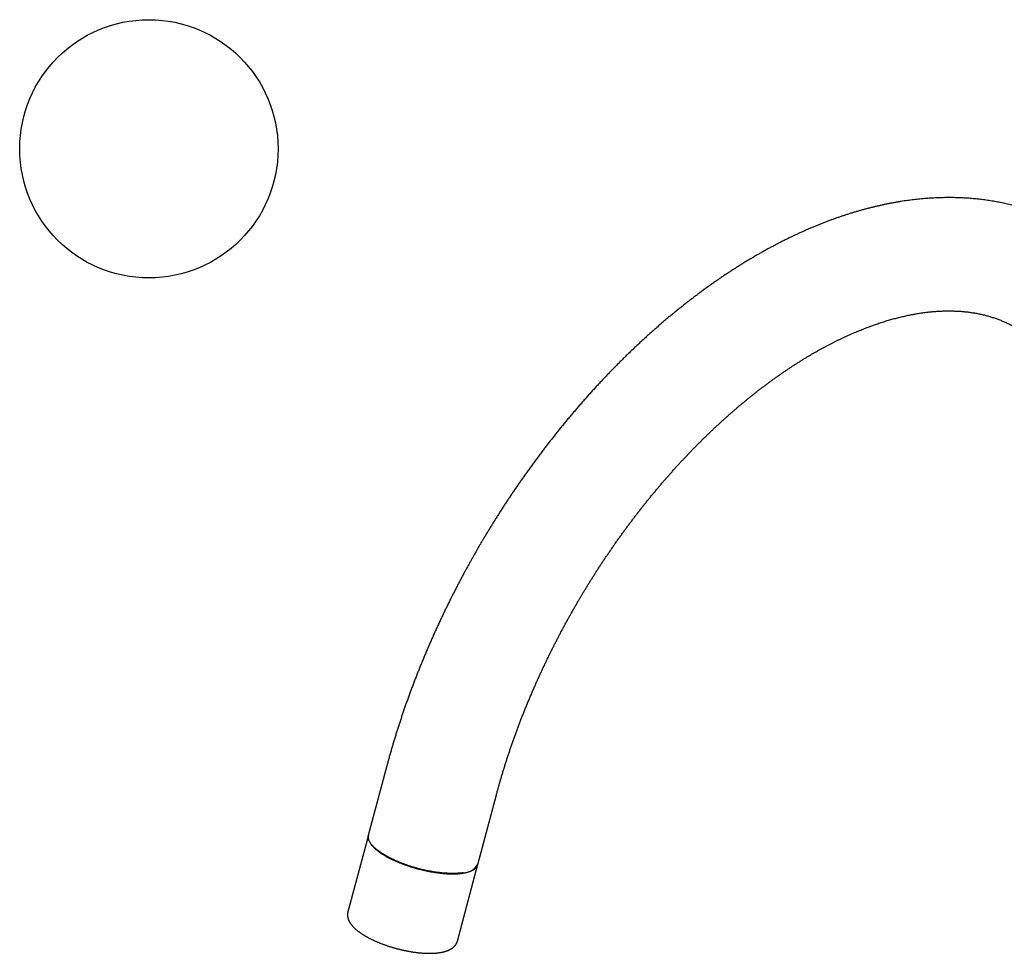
# Model space of a CAD drawing. Header units: millimetres. Extents: x 8 to 991, y 12 to 946.
# Tile 4 of 8: x 570 to 768, y 327 to 515. Entities that reach past the tile are written whole.
import ezdxf

# ---------------------------------------------------------------- set-up
doc = ezdxf.new("R2010")
doc.units = ezdxf.units.MM

msp = doc.modelspace()

# ---------------------------------------------------------------- linework, layer by layer
at = {"color": 7, "linetype": 'Continuous', "lineweight": 30}
for p, q in [((643.87, 364.79), (640.12, 350.76)), ((662.15, 344.88), (665.9, 358.91)), ((640.14, 350.83), (636.01, 335.34)), ((658.04, 329.47), (662.17, 344.96))]:
    msp.add_line(p, q, dxfattribs=at)
at = {"color": 7, "linetype": 'Continuous', "lineweight": 30, "flags": 128}
for points in [[(640.12, 350.76), (640.11, 350.69), (640.09, 350.59), (640.08, 350.48), (640.08, 350.38), (640.08, 350.27), (640.09, 350.16), (640.12, 350.05), (640.14, 349.94), (640.18, 349.82), (640.22, 349.71), (640.27, 349.59), (640.33, 349.47), (640.4, 349.36), (640.47, 349.24), (640.55, 349.12), (640.63, 348.99), (640.73, 348.87), (640.83, 348.75), (640.94, 348.63), (641.06, 348.5), (641.18, 348.38), (641.31, 348.25), (641.44, 348.13), (641.59, 348), (641.74, 347.87), (641.89, 347.75), (642.05, 347.62), (642.22, 347.5), (642.4, 347.37), (642.58, 347.25), (642.76, 347.12), (642.95, 347), (643.15, 346.88), (643.36, 346.75), (643.56, 346.63)], [(659.22, 343.24), (659.02, 343.21), (658.81, 343.18), (658.6, 343.16), (658.38, 343.14), (658.16, 343.12), (657.93, 343.11), (657.7, 343.1), (657.47, 343.09), (657.23, 343.09), (656.98, 343.09), (656.74, 343.09), (656.48, 343.1), (656.23, 343.11), (655.97, 343.12), (655.71, 343.14), (655.44, 343.16), (655.17, 343.18), (654.9, 343.21), (654.63, 343.24), (654.35, 343.27), (654.07, 343.3), (653.79, 343.34), (653.51, 343.38), (653.23, 343.43), (652.94, 343.48), (652.66, 343.53), (652.37, 343.58), (652.08, 343.64), (651.79, 343.7), (651.5, 343.76), (651.21, 343.83), (650.92, 343.9), (650.63, 343.97), (650.34, 344.04), (650.06, 344.12), (649.77, 344.2), (649.48, 344.28), (649.2, 344.36), (648.91, 344.45), (648.63, 344.54), (648.35, 344.63), (648.07, 344.72), (647.79, 344.82), (647.52, 344.91), (647.24, 345.01), (646.98, 345.12), (646.71, 345.22), (646.44, 345.32), (646.18, 345.43), (645.93, 345.54), (645.67, 345.65), (645.42, 345.76), (645.18, 345.88), (644.94, 345.99), (644.7, 346.11), (644.47, 346.22), (644.24, 346.34), (644.02, 346.46), (643.8, 346.58), (643.58, 346.7), (643.37, 346.83), (643.17, 346.95), (642.97, 347.07), (642.78, 347.2), (642.6, 347.32), (642.42, 347.45), (642.24, 347.57), (642.07, 347.7), (641.91, 347.82), (641.75, 347.95), (641.61, 348.07), (641.46, 348.2), (641.33, 348.33), (641.2, 348.45), (641.07, 348.58), (640.96, 348.7), (640.85, 348.82), (640.75, 348.95), (640.65, 349.07), (640.57, 349.19), (640.49, 349.31), (640.41, 349.43), (640.35, 349.55), (640.29, 349.67), (640.24, 349.78), (640.2, 349.9), (640.16, 350.01), (640.13, 350.12), (640.11, 350.23), (640.1, 350.34), (640.1, 350.45), (640.1, 350.56), (640.11, 350.66), (640.13, 350.76), (640.14, 350.83)], [(643.56, 346.63), (643.78, 346.51), (644, 346.39), (644.22, 346.27), (644.45, 346.15), (644.68, 346.03), (644.92, 345.92), (645.16, 345.8), (645.4, 345.69), (645.65, 345.58), (645.91, 345.47), (646.16, 345.36), (646.43, 345.25), (646.69, 345.14), (646.96, 345.04), (647.22, 344.94), (647.5, 344.84), (647.77, 344.74), (648.05, 344.65), (648.33, 344.55), (648.61, 344.46), (648.89, 344.37), (649.18, 344.29), (649.46, 344.2), (649.75, 344.12), (650.04, 344.04), (650.32, 343.97), (650.61, 343.89), (650.9, 343.82), (651.19, 343.75), (651.48, 343.69), (651.77, 343.63), (652.06, 343.57), (652.35, 343.51), (652.64, 343.45), (652.92, 343.4), (653.21, 343.36), (653.49, 343.31), (653.77, 343.27), (654.05, 343.23), (654.33, 343.19), (654.61, 343.16), (654.88, 343.13), (655.15, 343.11), (655.42, 343.08), (655.69, 343.06), (655.95, 343.05), (656.21, 343.04), (656.46, 343.03), (656.72, 343.02), (656.96, 343.02), (657.21, 343.02), (657.45, 343.02), (657.68, 343.03), (657.92, 343.04), (658.14, 343.05), (658.36, 343.07), (658.58, 343.09), (658.79, 343.11), (659, 343.14), (659.2, 343.17), (659.39, 343.2), (659.58, 343.23), (659.77, 343.27), (659.95, 343.32), (660.12, 343.36), (660.29, 343.41), (660.44, 343.46), (660.6, 343.51), (660.74, 343.57), (660.89, 343.63), (661.02, 343.7), (661.15, 343.76), (661.27, 343.83), (661.38, 343.9), (661.48, 343.97), (661.58, 344.05), (661.68, 344.13), (661.76, 344.21), (661.84, 344.3), (661.91, 344.38), (661.97, 344.47), (662.02, 344.56), (662.07, 344.66), (662.11, 344.75), (662.14, 344.85), (662.15, 344.88)]]:
    msp.add_lwpolyline(points, dxfattribs=at)
at = {"color": 7, "linetype": 'Continuous', "lineweight": 30}
msp.add_circle((595.97, 488.95), 25.99, dxfattribs=at)
msp.add_arc((659.29, 346.51), 3.27, 268.6754, 331.6333, dxfattribs=at)
for points, knots in [([(809.04, 415.2), (809.04, 415.42), (809.04, 415.88), (809.03, 416.59), (809.02, 417.33), (809, 418.06), (808.98, 418.79), (808.95, 419.51), (808.92, 420.24), (808.89, 420.96), (808.84, 421.68), (808.8, 422.39), (808.74, 423.11), (808.69, 423.82), (808.62, 424.53), (808.56, 425.23), (808.49, 425.93), (808.41, 426.63), (808.33, 427.33), (808.24, 428.03), (808.14, 428.72), (808.05, 429.41), (807.94, 430.09), (807.84, 430.77), (807.72, 431.45), (807.6, 432.13), (807.48, 432.8), (807.35, 433.47), (807.22, 434.14), (807.08, 434.8), (806.94, 435.46), (806.79, 436.11), (806.64, 436.76), (806.48, 437.41), (806.31, 438.06), (806.14, 438.7), (805.97, 439.34), (805.79, 439.97), (805.61, 440.6), (805.42, 441.22), (805.23, 441.85), (805.03, 442.46), (804.82, 443.08), (804.62, 443.69), (804.4, 444.29), (804.18, 444.89), (803.96, 445.49), (803.73, 446.08), (803.5, 446.67), (803.26, 447.25), (803.02, 447.83), (802.77, 448.41), (802.52, 448.98), (802.26, 449.55), (802, 450.11), (801.73, 450.66), (801.46, 451.22), (801.19, 451.76), (800.91, 452.31), (800.62, 452.85), (800.33, 453.38), (800.04, 453.91), (799.74, 454.43), (799.43, 454.95), (799.13, 455.46), (798.81, 455.97), (798.5, 456.48), (798.18, 456.97), (797.85, 457.47), (797.52, 457.96), (797.19, 458.44), (796.85, 458.92), (796.51, 459.39), (796.16, 459.86), (795.81, 460.33), (795.45, 460.78), (795.09, 461.24), (794.73, 461.68), (794.36, 462.13), (793.99, 462.56), (793.61, 462.99), (793.23, 463.42), (792.85, 463.84), (792.46, 464.26), (792.07, 464.67), (791.67, 465.07), (791.27, 465.47), (790.87, 465.87), (790.46, 466.26), (790.05, 466.64), (789.63, 467.02), (789.22, 467.39), (788.79, 467.76), (788.37, 468.12), (787.94, 468.47), (787.5, 468.82), (787.06, 469.17), (786.62, 469.51), (786.18, 469.84), (785.73, 470.17), (785.28, 470.49), (784.82, 470.81), (784.36, 471.12), (783.9, 471.43), (783.43, 471.73), (782.96, 472.02), (782.49, 472.31), (782.01, 472.59), (781.53, 472.87), (781.05, 473.14), (780.56, 473.41), (780.07, 473.67), (779.58, 473.92), (779.08, 474.17), (778.58, 474.41), (778.07, 474.65), (777.57, 474.88), (777.06, 475.1), (776.54, 475.32), (776.03, 475.53), (775.51, 475.74), (774.98, 475.94), (774.46, 476.14), (773.93, 476.33), (773.4, 476.51), (772.86, 476.69), (772.32, 476.86), (771.78, 477.02), (771.24, 477.18), (770.69, 477.34), (770.14, 477.48), (769.59, 477.62), (769.03, 477.76), (768.47, 477.89), (767.91, 478.01), (767.34, 478.13), (766.78, 478.24), (766.21, 478.34), (765.63, 478.44), (765.06, 478.53), (764.48, 478.61), (763.9, 478.69), (763.31, 478.76), (762.72, 478.83), (762.14, 478.89), (761.54, 478.94), (760.95, 478.99), (760.35, 479.03), (759.75, 479.06), (759.15, 479.09), (758.55, 479.11), (757.94, 479.12), (757.33, 479.13), (756.72, 479.13), (756.11, 479.12), (755.49, 479.11), (754.87, 479.09), (754.25, 479.07), (753.63, 479.03), (753.01, 478.99), (752.38, 478.95), (751.75, 478.9), (751.12, 478.84), (750.49, 478.77), (749.86, 478.7), (749.23, 478.62), (748.59, 478.54), (747.95, 478.45), (747.31, 478.35), (746.67, 478.24), (746.03, 478.13), (745.38, 478.01), (744.73, 477.89), (744.09, 477.75), (743.44, 477.61), (742.79, 477.47), (742.14, 477.32), (741.49, 477.16), (740.83, 476.99), (740.18, 476.82), (739.52, 476.64), (738.87, 476.46), (738.21, 476.27), (737.55, 476.07), (736.9, 475.87), (736.24, 475.65), (735.58, 475.44), (734.92, 475.21), (734.26, 474.98), (733.59, 474.75), (732.93, 474.5), (732.27, 474.25), (731.61, 474), (730.94, 473.74), (730.28, 473.47), (729.62, 473.19), (728.95, 472.91), (728.29, 472.62), (727.63, 472.33), (726.96, 472.03), (726.3, 471.72), (725.64, 471.41), (724.97, 471.09), (724.31, 470.77), (723.65, 470.44), (722.98, 470.1), (722.32, 469.76), (721.66, 469.41), (721, 469.06), (720.34, 468.7), (719.68, 468.33), (719.01, 467.96), (718.36, 467.58), (717.7, 467.2), (717.04, 466.81), (716.38, 466.41), (715.72, 466.01), (715.06, 465.61), (714.41, 465.19), (713.75, 464.78), (713.1, 464.35), (712.45, 463.92), (711.79, 463.49), (711.14, 463.05), (710.49, 462.6), (709.84, 462.15), (709.19, 461.7), (708.55, 461.24), (707.9, 460.77), (707.25, 460.3), (706.61, 459.82), (705.97, 459.34), (705.33, 458.85), (704.69, 458.36), (704.05, 457.86), (703.41, 457.36), (702.77, 456.85), (702.14, 456.34), (701.5, 455.82), (700.87, 455.3), (700.24, 454.77), (699.61, 454.24), (698.99, 453.7), (698.36, 453.15), (697.74, 452.61), (697.11, 452.06), (696.49, 451.5), (695.87, 450.94), (695.25, 450.37), (694.64, 449.8), (694.02, 449.22), (693.41, 448.64), (692.8, 448.06), (692.19, 447.47), (691.59, 446.87), (690.98, 446.28), (690.38, 445.67), (689.78, 445.07), (689.18, 444.45), (688.58, 443.84), (687.98, 443.22), (687.39, 442.59), (686.8, 441.96), (686.21, 441.33), (685.62, 440.69), (685.04, 440.05), (684.46, 439.4), (683.88, 438.75), (683.3, 438.09), (682.72, 437.44), (682.15, 436.77), (681.58, 436.1), (681.01, 435.43), (680.44, 434.76), (679.88, 434.08), (679.31, 433.39), (678.75, 432.7), (678.2, 432.01), (677.64, 431.32), (677.09, 430.61), (676.54, 429.91), (675.99, 429.2), (675.44, 428.49), (674.9, 427.77), (674.35, 427.05), (673.81, 426.32), (673.28, 425.59), (672.74, 424.85), (672.21, 424.11), (671.7, 423.39), (671.2, 422.69), (670.73, 422.02), (670.26, 421.34), (669.8, 420.66), (669.33, 419.98), (668.87, 419.3), (668.42, 418.61), (667.96, 417.93), (667.51, 417.24), (667.06, 416.55), (666.62, 415.85), (666.18, 415.16), (665.74, 414.47), (665.31, 413.77), (664.88, 413.08), (664.46, 412.39), (664.04, 411.71), (663.64, 411.04), (663.27, 410.41), (662.94, 409.87), (662.66, 409.38), (662.39, 408.92), (662.21, 408.61), (662.12, 408.45)], [0, 0, 0, 0, 0.002927, 0.006196, 0.009466, 0.012735, 0.016005, 0.019275, 0.022545, 0.025815, 0.029085, 0.032355, 0.035625, 0.038895, 0.042164, 0.045433, 0.048702, 0.05197, 0.055238, 0.058505, 0.061771, 0.065037, 0.068301, 0.071565, 0.074828, 0.078089, 0.08135, 0.084609, 0.087867, 0.091123, 0.094377, 0.09763, 0.100881, 0.104131, 0.107378, 0.110623, 0.113866, 0.117107, 0.120345, 0.12358, 0.126813, 0.130044, 0.133271, 0.136496, 0.139717, 0.142936, 0.146151, 0.149363, 0.152571, 0.155776, 0.158978, 0.162176, 0.16537, 0.16856, 0.171746, 0.174929, 0.178107, 0.181281, 0.184451, 0.187617, 0.190779, 0.193937, 0.19709, 0.200239, 0.203383, 0.206524, 0.20966, 0.212791, 0.215919, 0.219041, 0.22216, 0.225275, 0.228385, 0.231491, 0.234593, 0.23769, 0.240784, 0.243874, 0.24696, 0.250042, 0.25312, 0.256195, 0.259266, 0.262334, 0.265399, 0.26846, 0.271518, 0.274573, 0.277626, 0.280675, 0.283722, 0.286767, 0.289809, 0.29285, 0.295888, 0.298924, 0.301959, 0.304993, 0.308025, 0.311055, 0.314085, 0.317114, 0.320143, 0.323171, 0.326198, 0.329226, 0.332254, 0.335282, 0.33831, 0.341339, 0.344369, 0.3474, 0.350431, 0.353465, 0.356499, 0.359535, 0.362574, 0.365614, 0.368656, 0.371701, 0.374748, 0.377798, 0.380851, 0.383906, 0.386966, 0.390028, 0.393094, 0.396163, 0.399237, 0.402314, 0.405396, 0.408481, 0.411571, 0.414666, 0.417765, 0.420869, 0.423977, 0.427091, 0.430209, 0.433333, 0.436461, 0.439595, 0.442735, 0.445879, 0.449029, 0.452185, 0.455346, 0.458513, 0.461685, 0.464863, 0.468046, 0.471235, 0.474429, 0.47763, 0.480835, 0.484047, 0.487263, 0.490486, 0.493713, 0.496946, 0.500185, 0.503428, 0.506677, 0.509931, 0.513189, 0.516453, 0.519722, 0.522995, 0.526273, 0.529556, 0.532843, 0.536134, 0.539429, 0.542729, 0.546033, 0.54934, 0.552651, 0.555966, 0.559284, 0.562606, 0.56593, 0.569258, 0.572589, 0.575923, 0.579259, 0.582598, 0.58594, 0.589284, 0.59263, 0.595978, 0.599329, 0.602681, 0.606035, 0.609391, 0.612748, 0.616107, 0.619467, 0.622829, 0.626191, 0.629555, 0.63292, 0.636286, 0.639652, 0.64302, 0.646388, 0.649757, 0.653126, 0.656496, 0.659866, 0.663237, 0.666608, 0.669979, 0.673351, 0.676722, 0.680094, 0.683466, 0.686838, 0.69021, 0.693582, 0.696953, 0.700325, 0.703697, 0.707068, 0.71044, 0.713811, 0.717182, 0.720553, 0.723923, 0.727294, 0.730664, 0.734034, 0.737404, 0.740773, 0.744143, 0.747512, 0.750881, 0.754249, 0.757618, 0.760986, 0.764354, 0.767722, 0.77109, 0.774457, 0.777825, 0.781192, 0.784559, 0.787927, 0.791294, 0.794661, 0.798028, 0.801396, 0.804763, 0.808131, 0.811499, 0.814867, 0.818235, 0.821604, 0.824973, 0.828342, 0.831712, 0.835082, 0.838453, 0.841825, 0.845197, 0.848571, 0.851945, 0.85532, 0.858696, 0.862074, 0.865452, 0.868833, 0.872214, 0.875597, 0.878983, 0.88237, 0.885759, 0.88915, 0.892544, 0.895941, 0.899341, 0.902744, 0.906151, 0.909561, 0.912976, 0.916395, 0.91982, 0.92325, 0.926687, 0.93013, 0.933581, 0.93668, 0.939779, 0.942876, 0.945972, 0.949067, 0.952161, 0.955253, 0.958343, 0.961432, 0.964517, 0.967599, 0.970676, 0.973748, 0.976811, 0.979863, 0.982895, 0.985896, 0.988838, 0.991642, 0.99409, 0.995928, 0.998017, 1, 1, 1, 1]), ([(681.87, 397.06), (682, 397.28), (682.18, 397.6), (682.46, 398.08), (682.71, 398.49), (683, 398.98), (683.3, 399.5), (683.63, 400.04), (683.97, 400.6), (684.32, 401.17), (684.68, 401.75), (685.05, 402.34), (685.42, 402.93), (685.8, 403.53), (686.19, 404.13), (686.58, 404.73), (686.97, 405.34), (687.38, 405.95), (687.78, 406.56), (688.19, 407.17), (688.6, 407.77), (689.02, 408.38), (689.44, 408.99), (689.87, 409.6), (690.29, 410.2), (690.73, 410.81), (691.16, 411.41), (691.6, 412.01), (692.04, 412.61), (692.48, 413.21), (692.93, 413.81), (693.37, 414.4), (693.83, 414.99), (694.28, 415.58), (694.74, 416.17), (695.19, 416.76), (695.66, 417.34), (696.12, 417.92), (696.59, 418.5), (697.05, 419.07), (697.53, 419.64), (698, 420.21), (698.47, 420.78), (698.95, 421.34), (699.43, 421.9), (699.91, 422.45), (700.39, 423.01), (700.88, 423.56), (701.36, 424.1), (701.85, 424.65), (702.34, 425.18), (702.83, 425.72), (703.33, 426.25), (703.82, 426.78), (704.32, 427.31), (704.82, 427.83), (705.32, 428.35), (705.82, 428.86), (706.32, 429.37), (706.82, 429.87), (707.33, 430.38), (707.83, 430.87), (708.34, 431.37), (708.85, 431.86), (709.36, 432.34), (709.87, 432.83), (710.38, 433.3), (710.89, 433.78), (711.41, 434.25), (711.92, 434.71), (712.44, 435.17), (712.95, 435.63), (713.47, 436.08), (713.99, 436.53), (714.5, 436.97), (715.02, 437.41), (715.54, 437.84), (716.06, 438.27), (716.58, 438.69), (717.1, 439.11), (717.62, 439.53), (718.14, 439.94), (718.66, 440.35), (719.18, 440.75), (719.71, 441.14), (720.23, 441.53), (720.75, 441.92), (721.27, 442.3), (721.79, 442.68), (722.31, 443.05), (722.84, 443.42), (723.36, 443.78), (723.88, 444.14), (724.4, 444.49), (724.92, 444.84), (725.44, 445.18), (725.96, 445.52), (726.48, 445.85), (727, 446.18), (727.52, 446.5), (728.04, 446.82), (728.55, 447.13), (729.07, 447.44), (729.59, 447.74), (730.1, 448.03), (730.62, 448.33), (731.13, 448.61), (731.65, 448.89), (732.16, 449.17), (732.67, 449.44), (733.18, 449.71), (733.69, 449.97), (734.2, 450.22), (734.7, 450.47), (735.21, 450.72), (735.71, 450.96), (736.22, 451.19), (736.72, 451.42), (737.22, 451.64), (737.72, 451.86), (738.22, 452.07), (738.71, 452.28), (739.21, 452.48), (739.7, 452.68), (740.2, 452.87), (740.69, 453.06), (741.17, 453.24), (741.66, 453.42), (742.15, 453.59), (742.63, 453.75), (743.11, 453.92), (743.59, 454.07), (744.07, 454.22), (744.55, 454.37), (745.02, 454.51), (745.5, 454.64), (745.97, 454.77), (746.44, 454.89), (746.9, 455.01), (747.37, 455.13), (747.83, 455.23), (748.29, 455.34), (748.75, 455.44), (749.21, 455.53), (749.66, 455.62), (750.12, 455.7), (750.57, 455.78), (751.02, 455.85), (751.46, 455.92), (751.91, 455.98), (752.35, 456.04), (752.79, 456.09), (753.23, 456.13), (753.66, 456.18), (754.09, 456.21), (754.53, 456.24), (754.95, 456.27), (755.38, 456.29), (755.81, 456.31), (756.23, 456.32), (756.65, 456.33), (757.06, 456.33), (757.48, 456.32), (757.89, 456.31), (758.3, 456.3), (758.71, 456.28), (759.12, 456.26), (759.53, 456.23), (759.93, 456.19), (760.33, 456.15), (760.73, 456.11), (761.12, 456.06), (761.52, 456), (761.91, 455.94), (762.3, 455.88), (762.69, 455.8), (763.08, 455.73), (763.46, 455.64), (763.84, 455.56), (764.22, 455.46), (764.6, 455.36), (764.98, 455.26), (765.35, 455.15), (765.73, 455.03), (766.1, 454.91), (766.47, 454.78), (766.83, 454.65), (767.2, 454.51), (767.56, 454.36), (767.92, 454.21), (768.28, 454.05), (768.64, 453.89), (768.99, 453.72), (769.34, 453.55), (769.69, 453.36), (770.03, 453.18), (770.38, 452.98), (770.72, 452.78), (771.05, 452.58), (771.39, 452.36), (771.72, 452.15), (772.04, 451.92), (772.37, 451.7), (772.69, 451.46), (773, 451.22), (773.31, 450.98), (773.62, 450.73), (773.93, 450.47), (774.23, 450.21), (774.52, 449.94), (774.81, 449.67), (775.1, 449.4), (775.39, 449.11), (775.67, 448.83), (775.95, 448.54), (776.22, 448.24), (776.49, 447.94), (776.75, 447.64), (777.02, 447.33), (777.27, 447.01), (777.53, 446.69), (777.78, 446.37), (778.03, 446.04), (778.27, 445.7), (778.51, 445.37), (778.75, 445.02), (778.98, 444.67), (779.21, 444.32), (779.43, 443.96), (779.66, 443.6), (779.87, 443.23), (780.09, 442.86), (780.3, 442.49), (780.51, 442.11), (780.71, 441.72), (780.91, 441.33), (781.11, 440.93), (781.31, 440.53), (781.5, 440.13), (781.68, 439.72), (781.87, 439.3), (782.05, 438.89), (782.22, 438.46), (782.4, 438.03), (782.57, 437.6), (782.73, 437.16), (782.9, 436.72), (783.05, 436.27), (783.21, 435.82), (783.36, 435.36), (783.51, 434.9), (783.65, 434.43), (783.79, 433.96), (783.93, 433.49), (784.06, 433.01), (784.19, 432.52), (784.32, 432.03), (784.44, 431.54), (784.56, 431.04), (784.67, 430.54), (784.79, 430.03), (784.89, 429.52), (784.99, 429), (785.09, 428.48), (785.19, 427.96), (785.28, 427.43), (785.37, 426.9), (785.45, 426.36), (785.53, 425.82), (785.6, 425.27), (785.67, 424.72), (785.74, 424.16), (785.8, 423.61), (785.86, 423.04), (785.92, 422.48), (785.97, 421.91), (786.01, 421.33), (786.06, 420.75), (786.09, 420.17), (786.13, 419.58), (786.16, 418.99), (786.18, 418.4), (786.2, 417.8), (786.22, 417.2), (786.23, 416.59), (786.24, 415.98), (786.24, 415.52), (786.24, 415.25), (786.24, 415.2)], [0, 0, 0, 0, 0.003499, 0.004949, 0.007353, 0.009855, 0.012544, 0.015354, 0.018259, 0.021238, 0.024275, 0.027359, 0.030482, 0.033638, 0.036821, 0.040028, 0.043256, 0.0465, 0.049761, 0.053035, 0.056321, 0.059618, 0.062924, 0.066239, 0.069562, 0.072893, 0.076229, 0.079572, 0.08292, 0.086273, 0.08963, 0.092992, 0.096357, 0.099726, 0.103098, 0.106473, 0.109851, 0.113231, 0.116614, 0.119999, 0.123386, 0.126775, 0.130165, 0.133557, 0.136951, 0.140346, 0.143741, 0.147139, 0.150537, 0.153936, 0.157335, 0.160736, 0.164137, 0.167539, 0.170941, 0.174344, 0.177747, 0.181151, 0.184554, 0.187958, 0.191362, 0.194766, 0.198171, 0.201575, 0.204979, 0.208383, 0.211787, 0.215191, 0.218594, 0.221998, 0.225401, 0.228803, 0.232206, 0.235608, 0.23901, 0.242411, 0.245812, 0.249212, 0.252612, 0.256011, 0.25941, 0.262808, 0.266206, 0.269603, 0.273, 0.276396, 0.279791, 0.283186, 0.28658, 0.289973, 0.293366, 0.296758, 0.30015, 0.303541, 0.306931, 0.31032, 0.313709, 0.317097, 0.320485, 0.323872, 0.327259, 0.330645, 0.33403, 0.337415, 0.340799, 0.344183, 0.347566, 0.350949, 0.354331, 0.357714, 0.361095, 0.364477, 0.367858, 0.371239, 0.37462, 0.378001, 0.381382, 0.384763, 0.388144, 0.391525, 0.394907, 0.398288, 0.401671, 0.405053, 0.408437, 0.411821, 0.415205, 0.418591, 0.421978, 0.425366, 0.428755, 0.432146, 0.435538, 0.438932, 0.442327, 0.445725, 0.449125, 0.452528, 0.455933, 0.459341, 0.462752, 0.466166, 0.469584, 0.473005, 0.47643, 0.47986, 0.483294, 0.486732, 0.490176, 0.493625, 0.49708, 0.500541, 0.504009, 0.507483, 0.510964, 0.514453, 0.517949, 0.521454, 0.524968, 0.528491, 0.532023, 0.535566, 0.539119, 0.542684, 0.54626, 0.549848, 0.553448, 0.557062, 0.560689, 0.564331, 0.567987, 0.571659, 0.575347, 0.57905, 0.582771, 0.586509, 0.590264, 0.594038, 0.59783, 0.601641, 0.605471, 0.609321, 0.613189, 0.617077, 0.620984, 0.62491, 0.628854, 0.632817, 0.636796, 0.640793, 0.644804, 0.64883, 0.652869, 0.656919, 0.66098, 0.665048, 0.669123, 0.673202, 0.677283, 0.681363, 0.685442, 0.689516, 0.693584, 0.697644, 0.701695, 0.705735, 0.709762, 0.713776, 0.717776, 0.72176, 0.725728, 0.72968, 0.733615, 0.737533, 0.741433, 0.745317, 0.749183, 0.753032, 0.756864, 0.760679, 0.764479, 0.768262, 0.77203, 0.775784, 0.779522, 0.783247, 0.786958, 0.790656, 0.794342, 0.798015, 0.801677, 0.805328, 0.808969, 0.812599, 0.81622, 0.819832, 0.823435, 0.827029, 0.830616, 0.834196, 0.837769, 0.841334, 0.844894, 0.848448, 0.851996, 0.855539, 0.859077, 0.86261, 0.86614, 0.869665, 0.873186, 0.876704, 0.880219, 0.88373, 0.887239, 0.890745, 0.894249, 0.897751, 0.901251, 0.904749, 0.908246, 0.911741, 0.915235, 0.918727, 0.922219, 0.92571, 0.9292, 0.932689, 0.936179, 0.939667, 0.943156, 0.946644, 0.950132, 0.953621, 0.957109, 0.960598, 0.964087, 0.967576, 0.971066, 0.974556, 0.978046, 0.981538, 0.98503, 0.988522, 0.992016, 0.99551, 0.999005, 1, 1, 1, 1]), ([(662.12, 408.45), (661.98, 408.2), (661.77, 407.84), (661.47, 407.31), (661.2, 406.85), (660.89, 406.3), (660.57, 405.71), (660.23, 405.1), (659.88, 404.46), (659.52, 403.81), (659.16, 403.14), (658.8, 402.46), (658.44, 401.77), (658.07, 401.07), (657.71, 400.36), (657.34, 399.65), (656.98, 398.93), (656.61, 398.21), (656.25, 397.48), (655.89, 396.74), (655.53, 396.01), (655.18, 395.27), (654.82, 394.52), (654.47, 393.77), (654.13, 393.02), (653.78, 392.27), (653.44, 391.51), (653.1, 390.75), (652.76, 389.99), (652.43, 389.23), (652.1, 388.47), (651.77, 387.7), (651.45, 386.93), (651.13, 386.16), (650.81, 385.39), (650.5, 384.62), (650.19, 383.84), (649.88, 383.07), (649.58, 382.29), (649.28, 381.51), (648.99, 380.73), (648.69, 379.95), (648.41, 379.17), (648.12, 378.39), (647.84, 377.6), (647.57, 376.82), (647.3, 376.03), (647.03, 375.25), (646.77, 374.46), (646.51, 373.68), (646.25, 372.89), (646, 372.1), (645.75, 371.31), (645.51, 370.53), (645.27, 369.74), (645.03, 368.95), (644.8, 368.16), (644.58, 367.37), (644.35, 366.58), (644.14, 365.79), (643.97, 365.2), (643.88, 364.86), (643.87, 364.79)], [0, 0, 0, 0, 0.018127, 0.025638, 0.038089, 0.051051, 0.06498, 0.079536, 0.094583, 0.110011, 0.125743, 0.141721, 0.157902, 0.174253, 0.190747, 0.207365, 0.224089, 0.240907, 0.257806, 0.274777, 0.291814, 0.308908, 0.326054, 0.343249, 0.360486, 0.377763, 0.395076, 0.412423, 0.429801, 0.447207, 0.464641, 0.482099, 0.499581, 0.517085, 0.534609, 0.552154, 0.569716, 0.587296, 0.604893, 0.622506, 0.640133, 0.657775, 0.675431, 0.6931, 0.710782, 0.728476, 0.746182, 0.763899, 0.781627, 0.799366, 0.817115, 0.834874, 0.852642, 0.870421, 0.888208, 0.906004, 0.923809, 0.941622, 0.959444, 0.977274, 0.995112, 1, 1, 1, 1]), ([(665.9, 358.91), (665.91, 358.96), (665.98, 359.25), (666.13, 359.77), (666.33, 360.49), (666.53, 361.22), (666.74, 361.94), (666.95, 362.67), (667.17, 363.39), (667.39, 364.12), (667.62, 364.85), (667.85, 365.58), (668.08, 366.31), (668.33, 367.04), (668.57, 367.77), (668.82, 368.51), (669.07, 369.24), (669.33, 369.98), (669.59, 370.71), (669.86, 371.45), (670.13, 372.18), (670.41, 372.92), (670.69, 373.66), (670.97, 374.4), (671.26, 375.14), (671.56, 375.88), (671.86, 376.62), (672.16, 377.36), (672.47, 378.1), (672.78, 378.85), (673.1, 379.59), (673.42, 380.33), (673.75, 381.08), (674.08, 381.82), (674.4, 382.54), (674.72, 383.24), (675.03, 383.91), (675.34, 384.58), (675.66, 385.24), (675.98, 385.91), (676.3, 386.58), (676.63, 387.24), (676.95, 387.9), (677.28, 388.57), (677.62, 389.23), (677.96, 389.88), (678.29, 390.54), (678.64, 391.19), (678.98, 391.85), (679.33, 392.49), (679.67, 393.14), (680.02, 393.77), (680.36, 394.4), (680.7, 394.99), (681, 395.53), (681.26, 395.99), (681.54, 396.49), (681.74, 396.84), (681.87, 397.06)], [0, 0, 0, 0, 0.003642, 0.022513, 0.041394, 0.060285, 0.079187, 0.0981, 0.117024, 0.13596, 0.154908, 0.173868, 0.192841, 0.211827, 0.230826, 0.24984, 0.268868, 0.287911, 0.30697, 0.326045, 0.345138, 0.364248, 0.383378, 0.402528, 0.4217, 0.440894, 0.460112, 0.479356, 0.498627, 0.517928, 0.537261, 0.556629, 0.576035, 0.595483, 0.614976, 0.632502, 0.650028, 0.667552, 0.685072, 0.702588, 0.7201, 0.737605, 0.755102, 0.77259, 0.790066, 0.807526, 0.824966, 0.842378, 0.859751, 0.87707, 0.894307, 0.911409, 0.928273, 0.944645, 0.959705, 0.971506, 0.982375, 1, 1, 1, 1]), ([(636.01, 335.34), (636.01, 335.33), (636, 335.28), (635.98, 335.2), (635.96, 335.08), (635.94, 334.95), (635.94, 334.83), (635.94, 334.71), (635.94, 334.58), (635.95, 334.46), (635.97, 334.33), (636, 334.2), (636.03, 334.08), (636.07, 333.95), (636.11, 333.82), (636.17, 333.69), (636.23, 333.55), (636.3, 333.42), (636.37, 333.29), (636.45, 333.15), (636.54, 333.02), (636.64, 332.88), (636.74, 332.75), (636.85, 332.61), (636.97, 332.48), (637.09, 332.35), (637.22, 332.21), (637.36, 332.08), (637.5, 331.95), (637.64, 331.82), (637.8, 331.7), (637.95, 331.57), (638.11, 331.44), (638.28, 331.32), (638.45, 331.2), (638.63, 331.07), (638.8, 330.95), (638.99, 330.83), (639.18, 330.71), (639.37, 330.6), (639.57, 330.48), (639.77, 330.36), (639.97, 330.25), (640.18, 330.14), (640.39, 330.03), (640.61, 329.92), (640.83, 329.81), (641.05, 329.7), (641.28, 329.6), (641.51, 329.49), (641.74, 329.39), (641.97, 329.29), (642.21, 329.19), (642.45, 329.09), (642.7, 329), (642.94, 328.9), (643.19, 328.81), (643.44, 328.72), (643.69, 328.63), (643.94, 328.54), (644.2, 328.46), (644.45, 328.38), (644.71, 328.3), (644.97, 328.22), (645.23, 328.14), (645.49, 328.07), (645.75, 327.99), (646.02, 327.92), (646.28, 327.86), (646.54, 327.79), (646.81, 327.73), (647.07, 327.67), (647.33, 327.61), (647.6, 327.56), (647.86, 327.5), (648.12, 327.45), (648.38, 327.41), (648.64, 327.36), (648.9, 327.32), (649.16, 327.28), (649.42, 327.24), (649.68, 327.21), (649.93, 327.18), (650.19, 327.15), (650.44, 327.12), (650.69, 327.1), (650.94, 327.08), (651.18, 327.06), (651.42, 327.05), (651.66, 327.04), (651.9, 327.03), (652.14, 327.02), (652.37, 327.02), (652.6, 327.02), (652.83, 327.03), (653.05, 327.03), (653.27, 327.04), (653.49, 327.05), (653.71, 327.07), (653.92, 327.09), (654.13, 327.11), (654.33, 327.14), (654.53, 327.17), (654.73, 327.2), (654.92, 327.24), (655.11, 327.28), (655.3, 327.32), (655.48, 327.37), (655.66, 327.42), (655.83, 327.47), (656, 327.53), (656.16, 327.6), (656.32, 327.66), (656.47, 327.74), (656.62, 327.81), (656.76, 327.89), (656.89, 327.97), (657.02, 328.06), (657.14, 328.15), (657.25, 328.24), (657.36, 328.34), (657.46, 328.44), (657.55, 328.54), (657.63, 328.64), (657.71, 328.75), (657.78, 328.86), (657.84, 328.97), (657.9, 329.08), (657.95, 329.19), (658, 329.31), (658.03, 329.4), (658.04, 329.45), (658.04, 329.47)], [0, 0, 0, 0, 0.001362, 0.007748, 0.014133, 0.020531, 0.02696, 0.033434, 0.03997, 0.046583, 0.053289, 0.060102, 0.067036, 0.074103, 0.081312, 0.08867, 0.096179, 0.103838, 0.111639, 0.11957, 0.127614, 0.135754, 0.143968, 0.152235, 0.160536, 0.168856, 0.17718, 0.185495, 0.193795, 0.202076, 0.210333, 0.218567, 0.226775, 0.234958, 0.243117, 0.251253, 0.259365, 0.267457, 0.275529, 0.283582, 0.291617, 0.299636, 0.307639, 0.315629, 0.323605, 0.331569, 0.339522, 0.347464, 0.355397, 0.363321, 0.371237, 0.379145, 0.387047, 0.394942, 0.402832, 0.410716, 0.418596, 0.426472, 0.434344, 0.442212, 0.450078, 0.457941, 0.465802, 0.473662, 0.48152, 0.489377, 0.497233, 0.50509, 0.512946, 0.520802, 0.52866, 0.536518, 0.544378, 0.552239, 0.560103, 0.567969, 0.575838, 0.58371, 0.591586, 0.599466, 0.607351, 0.615241, 0.623137, 0.631039, 0.638948, 0.646865, 0.654789, 0.662722, 0.670665, 0.678618, 0.686583, 0.694559, 0.702549, 0.710552, 0.718571, 0.726606, 0.734658, 0.74273, 0.750821, 0.758934, 0.76707, 0.775229, 0.783414, 0.791624, 0.799861, 0.808125, 0.816415, 0.824729, 0.833064, 0.841415, 0.849776, 0.858132, 0.866468, 0.874767, 0.883008, 0.89117, 0.899228, 0.907163, 0.914957, 0.922599, 0.930082, 0.937406, 0.944575, 0.951598, 0.958488, 0.965258, 0.971925, 0.978503, 0.98501, 0.991462, 0.997875, 1, 1, 1, 1])]:
    msp.add_open_spline(points, degree=3, knots=knots, dxfattribs=at)

doc.saveas('drawing.dxf')
